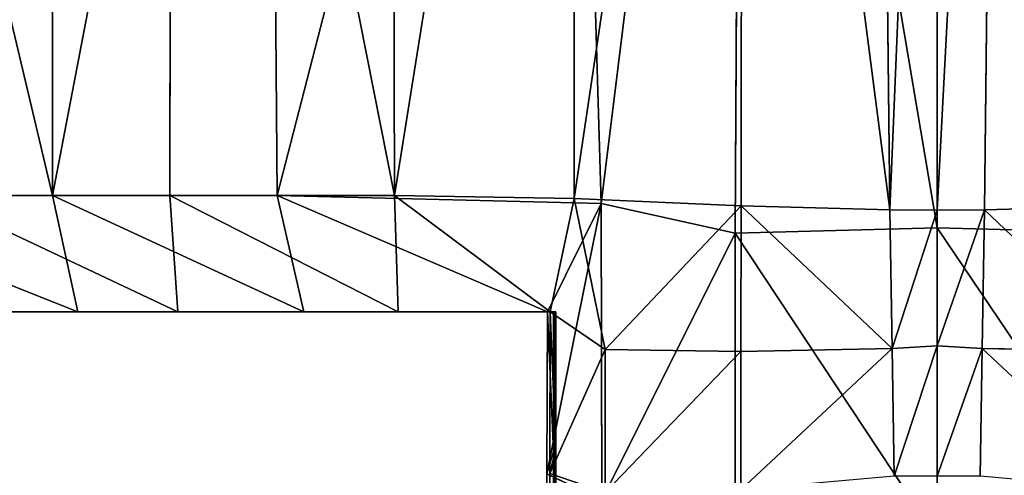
# Model space of a CAD drawing. Extents: x 0 to 35.8, y 0 to 27.5.
# Tile 207 of 256: x 30.1 to 30.7, y 0.6 to 0.9. Entities that reach past the tile are written whole.
import ezdxf

# ---------------------------------------------------------------- set-up
doc = ezdxf.new("R2010")
doc.units = 0
doc.header["$MEASUREMENT"] = 0
doc.layers.get('0').update_dxf_attribs({"color": 13, "linetype": 'CONTINUOUS'})
doc.layers.add('HDI8056C_KNOBS_-_4_1', color=252, linetype='CONTINUOUS')

# ---------------------------------------------------------------- blocks, each defined once
blk = doc.blocks.new('RGM8658UC_TRADECAD_V06_DXF')
at = {"layer": 'HDI8056C_KNOBS_-_4_1', "color": 0}
for p, q in [((30.1036, 0.7841, 2.0889), (30.1035, 1.5273, 2.0878)), ((30.1036, 0.7841, 2.0889), (30.1035, 1.5273, 2.0878)), ((30.1819, 1.5272, 3.7907), (30.1809, 0.7841, 3.7921)), ((30.1819, 1.5272, 3.7907), (30.1809, 0.7841, 3.7921)), ((30.2458, 1.5273, 2.0004), (30.2516, 0.7841, 1.9996)), ((30.2458, 1.5273, 2.0004), (30.2516, 0.7841, 1.9996)), ((30.329, 0.7841, 3.865), (30.3271, 1.5272, 3.8628)), ((30.329, 0.7841, 3.865), (30.3271, 1.5272, 3.8628)), ((30.4652, 0.7789, 1.9346), (30.4431, 1.5273, 1.9365)), ((30.4652, 0.7789, 1.9346), (30.4431, 1.5273, 1.9365)), ((30.4475, 1.5271, 3.9009), (30.4475, 0.7823, 3.9023)), ((30.4475, 1.5271, 3.9009), (30.4475, 0.7823, 3.9023)), ((30.5577, 1.5273, 1.9078), (30.5535, 0.7593, 1.9103)), ((30.5577, 1.5273, 1.9078), (30.5535, 0.7593, 1.9103)), ((30.5575, 0.7773, 3.9214), (30.5582, 1.5271, 3.9203)), ((30.5575, 0.7773, 3.9214), (30.5582, 1.5271, 3.9203)), ((30.6471, 1.5282, 3.9309), (30.6555, 0.7747, 3.9317)), ((30.6471, 1.5282, 3.9309), (30.6555, 0.7747, 3.9317)), ((30.6867, 1.5273, 1.8991), (30.6867, 0.7629, 1.8996)), ((30.6867, 1.5273, 1.8991), (30.6867, 0.7629, 1.8996)), ((30.6867, 0.7746, 3.9321), (30.6867, 1.5271, 3.9324)), ((30.6867, 0.7746, 3.9321), (30.6867, 1.5271, 3.9324)), ((30.7178, 0.7747, 3.9317), (30.7262, 1.5282, 3.9309)), ((30.7178, 0.7747, 3.9317), (30.7262, 1.5282, 3.9309)), ((29.9274, 0.7841, 2.2465), (30.1036, 0.7841, 2.0889)), ((29.9274, 0.7841, 2.2465), (30.1036, 0.7841, 2.0889)), ((30.1809, 0.7841, 3.7921), (30.0236, 0.7841, 3.6796)), ((30.1809, 0.7841, 3.7921), (30.0236, 0.7841, 3.6796)), ((30.1036, 0.7841, 2.0889), (30.2516, 0.7841, 1.9996)), ((30.1036, 0.7841, 2.0889), (30.2516, 0.7841, 1.9996)), ((30.1203, 0.7073, 2.1737), (30.1036, 0.7841, 2.0889)), ((30.1203, 0.7073, 2.1737), (30.1036, 0.7841, 2.0889)), ((30.329, 0.7841, 3.865), (30.1809, 0.7841, 3.7921)), ((30.329, 0.7841, 3.865), (30.1809, 0.7841, 3.7921)), ((30.1809, 0.7841, 3.7921), (30.1862, 0.7073, 3.6966)), ((30.1809, 0.7841, 3.7921), (30.1862, 0.7073, 3.6966)), ((30.4652, 0.7789, 1.9346), (30.2516, 0.7841, 1.9996)), ((30.2516, 0.7841, 1.9996), (30.2692, 0.7073, 2.0833)), ((30.4652, 0.7789, 1.9346), (30.2516, 0.7841, 1.9996)), ((30.2516, 0.7841, 1.9996), (30.2692, 0.7073, 2.0833)), ((30.4475, 0.7823, 3.9023), (30.329, 0.7841, 3.865)), ((30.329, 0.7841, 3.865), (30.3315, 0.7073, 3.7688)), ((30.329, 0.7841, 3.865), (30.3315, 0.7073, 3.7688)), ((30.4475, 0.7823, 3.9023), (30.329, 0.7841, 3.865)), ((30.4298, 0.7073, 2.0187), (30.4652, 0.7789, 1.9346)), ((30.4298, 0.7073, 2.0187), (30.4652, 0.7789, 1.9346)), ((30.4475, 0.7823, 3.9023), (30.4316, 0.7073, 3.8133)), ((30.4475, 0.7823, 3.9023), (30.4316, 0.7073, 3.8133)), ((30.4678, 0.6825, 3.8996), (30.4475, 0.7823, 3.9023)), ((30.4475, 0.7823, 3.9023), (30.5575, 0.7773, 3.9214)), ((30.4475, 0.7823, 3.9023), (30.5575, 0.7773, 3.9214)), ((30.4678, 0.6825, 3.8996), (30.4475, 0.7823, 3.9023)), ((30.5535, 0.7593, 1.9103), (30.4652, 0.7789, 1.9346)), ((30.4652, 0.7789, 1.9346), (30.4656, 0.5831, 1.9354)), ((30.5535, 0.7593, 1.9103), (30.4652, 0.7789, 1.9346)), ((30.4652, 0.7789, 1.9346), (30.4656, 0.5831, 1.9354)), ((30.5575, 0.7773, 3.9214), (30.5573, 0.6812, 3.9217)), ((30.5575, 0.7773, 3.9214), (30.5573, 0.6812, 3.9217)), ((30.6555, 0.7747, 3.9317), (30.5575, 0.7773, 3.9214)), ((30.6555, 0.7747, 3.9317), (30.5575, 0.7773, 3.9214)), ((30.657, 0.6833, 3.9318), (30.6555, 0.7747, 3.9317)), ((30.6555, 0.7747, 3.9317), (30.6867, 0.7746, 3.9321)), ((30.657, 0.6833, 3.9318), (30.6555, 0.7747, 3.9317)), ((30.6555, 0.7747, 3.9317), (30.6867, 0.7746, 3.9321)), ((30.7178, 0.7747, 3.9317), (30.6867, 0.7746, 3.9321)), ((30.7178, 0.7747, 3.9317), (30.6867, 0.7746, 3.9321)), ((30.6867, 0.7746, 3.9321), (30.6867, 0.6849, 3.932)), ((30.6867, 0.7746, 3.9321), (30.6867, 0.6849, 3.932)), ((30.7164, 0.6833, 3.9318), (30.7178, 0.7747, 3.9317)), ((30.7164, 0.6833, 3.9318), (30.7178, 0.7747, 3.9317)), ((30.8158, 0.7773, 3.9214), (30.7178, 0.7747, 3.9317)), ((30.8158, 0.7773, 3.9214), (30.7178, 0.7747, 3.9317)), ((30.5535, 0.7593, 1.9103), (30.6867, 0.7629, 1.8996)), ((30.5535, 0.7593, 1.9103), (30.6867, 0.7629, 1.8996)), ((30.5535, 0.565, 1.9112), (30.5535, 0.7593, 1.9103)), ((30.5535, 0.565, 1.9112), (30.5535, 0.7593, 1.9103)), ((30.6867, 0.7629, 1.8996), (30.8198, 0.7593, 1.9103)), ((30.6867, 0.7629, 1.8996), (30.8198, 0.7593, 1.9103)), ((30.6867, 0.7629, 1.8996), (30.6867, 0.5578, 1.9006)), ((30.6867, 0.7629, 1.8996), (30.6867, 0.5578, 1.9006)), ((30.1788, 0.7073, 2.7704), (29.9378, 0.7073, 2.8492)), ((30.1788, 0.7073, 2.7704), (29.9378, 0.7073, 2.8492)), ((29.9382, 0.7073, 3.033), (30.1922, 0.7073, 2.9881)), ((29.9382, 0.7073, 3.033), (30.1922, 0.7073, 2.9881)), ((30.1669, 0.7073, 2.5689), (29.9547, 0.7073, 2.6735)), ((30.1669, 0.7073, 2.5689), (29.9547, 0.7073, 2.6735)), ((30.1203, 0.7073, 2.1737), (29.9741, 0.7073, 2.3124)), ((30.1203, 0.7073, 2.1737), (29.9741, 0.7073, 2.3124)), ((30.192, 0.7073, 3.204), (29.9781, 0.7073, 3.2191)), ((30.192, 0.7073, 3.204), (29.9781, 0.7073, 3.2191)), ((29.9887, 0.7073, 2.4836), (30.1516, 0.7073, 2.3662)), ((29.9887, 0.7073, 2.4836), (30.1516, 0.7073, 2.3662)), ((30.0501, 0.7073, 3.4195), (30.1981, 0.7073, 3.4399)), ((30.0501, 0.7073, 3.4195), (30.1981, 0.7073, 3.4399)), ((30.0562, 0.7073, 3.5848), (30.1862, 0.7073, 3.6966)), ((30.0562, 0.7073, 3.5848), (30.1862, 0.7073, 3.6966)), ((30.1516, 0.7073, 2.3662), (30.1203, 0.7073, 2.1737)), ((30.2692, 0.7073, 2.0833), (30.1203, 0.7073, 2.1737)), ((30.1516, 0.7073, 2.3662), (30.1203, 0.7073, 2.1737)), ((30.2692, 0.7073, 2.0833), (30.1203, 0.7073, 2.1737)), ((30.1516, 0.7073, 2.3662), (30.3037, 0.7073, 2.3054)), ((30.1669, 0.7073, 2.5689), (30.1516, 0.7073, 2.3662)), ((30.1516, 0.7073, 2.3662), (30.3037, 0.7073, 2.3054)), ((30.1669, 0.7073, 2.5689), (30.1516, 0.7073, 2.3662)), ((30.3224, 0.7073, 2.5233), (30.1669, 0.7073, 2.5689)), ((30.1669, 0.7073, 2.5689), (30.1788, 0.7073, 2.7704)), ((30.1669, 0.7073, 2.5689), (30.1788, 0.7073, 2.7704)), ((30.3224, 0.7073, 2.5233), (30.1669, 0.7073, 2.5689)), ((30.1788, 0.7073, 2.7704), (30.3375, 0.7073, 2.7328)), ((30.1922, 0.7073, 2.9881), (30.1788, 0.7073, 2.7704)), ((30.1788, 0.7073, 2.7704), (30.3375, 0.7073, 2.7328)), ((30.1922, 0.7073, 2.9881), (30.1788, 0.7073, 2.7704)), ((30.1981, 0.7073, 3.4399), (30.1862, 0.7073, 3.6966)), ((30.1862, 0.7073, 3.6966), (30.3315, 0.7073, 3.7688)), ((30.1981, 0.7073, 3.4399), (30.1862, 0.7073, 3.6966)), ((30.1862, 0.7073, 3.6966), (30.3315, 0.7073, 3.7688)), ((30.1981, 0.7073, 3.4399), (30.192, 0.7073, 3.204)), ((30.1922, 0.7073, 2.9881), (30.192, 0.7073, 3.204)), ((30.192, 0.7073, 3.204), (30.3381, 0.7073, 3.1976)), ((30.192, 0.7073, 3.204), (30.3381, 0.7073, 3.1976)), ((30.1981, 0.7073, 3.4399), (30.192, 0.7073, 3.204)), ((30.1922, 0.7073, 2.9881), (30.192, 0.7073, 3.204)), ((30.1922, 0.7073, 2.9881), (30.3381, 0.7073, 2.9809)), ((30.1922, 0.7073, 2.9881), (30.3381, 0.7073, 2.9809)), ((30.1981, 0.7073, 3.4399), (30.3374, 0.7073, 3.4472)), ((30.1981, 0.7073, 3.4399), (30.3374, 0.7073, 3.4472)), ((30.3037, 0.7073, 2.3054), (30.2692, 0.7073, 2.0833)), ((30.2692, 0.7073, 2.0833), (30.4298, 0.7073, 2.0187)), ((30.3037, 0.7073, 2.3054), (30.2692, 0.7073, 2.0833)), ((30.2692, 0.7073, 2.0833), (30.4298, 0.7073, 2.0187)), ((30.3037, 0.7073, 2.3054), (30.4338, 0.7073, 2.2676)), ((30.3224, 0.7073, 2.5233), (30.3037, 0.7073, 2.3054)), ((30.3037, 0.7073, 2.3054), (30.4338, 0.7073, 2.2676)), ((30.3224, 0.7073, 2.5233), (30.3037, 0.7073, 2.3054)), ((30.3375, 0.7073, 2.7328), (30.3224, 0.7073, 2.5233)), ((30.4349, 0.7073, 2.488), (30.3224, 0.7073, 2.5233)), ((30.3375, 0.7073, 2.7328), (30.3224, 0.7073, 2.5233)), ((30.4349, 0.7073, 2.488), (30.3224, 0.7073, 2.5233)), ((30.3315, 0.7073, 3.7688), (30.4316, 0.7073, 3.8133)), ((30.3374, 0.7073, 3.4472), (30.3315, 0.7073, 3.7688)), ((30.3374, 0.7073, 3.4472), (30.3315, 0.7073, 3.7688)), ((30.3315, 0.7073, 3.7688), (30.4316, 0.7073, 3.8133)), ((30.4353, 0.7073, 3.4554), (30.3374, 0.7073, 3.4472)), ((30.3381, 0.7073, 3.1976), (30.3374, 0.7073, 3.4472)), ((30.4353, 0.7073, 3.4554), (30.3374, 0.7073, 3.4472)), ((30.3381, 0.7073, 3.1976), (30.3374, 0.7073, 3.4472)), ((30.3381, 0.7073, 2.9809), (30.3375, 0.7073, 2.7328)), ((30.4353, 0.7073, 2.7191), (30.3375, 0.7073, 2.7328)), ((30.3381, 0.7073, 2.9809), (30.3375, 0.7073, 2.7328)), ((30.4353, 0.7073, 2.7191), (30.3375, 0.7073, 2.7328)), ((30.4353, 0.7073, 3.2064), (30.3381, 0.7073, 3.1976)), ((30.3381, 0.7073, 3.1976), (30.3381, 0.7073, 2.9809)), ((30.3381, 0.7073, 2.9809), (30.4353, 0.7073, 2.9858)), ((30.3381, 0.7073, 3.1976), (30.3381, 0.7073, 2.9809)), ((30.4353, 0.7073, 3.2064), (30.3381, 0.7073, 3.1976)), ((30.3381, 0.7073, 2.9809), (30.4353, 0.7073, 2.9858)), ((30.4293, 0.6004, 2.0161), (30.4298, 0.7073, 2.0187)), ((30.4293, 0.6004, 2.0161), (30.4298, 0.7073, 2.0187)), ((30.4338, 0.7073, 2.2676), (30.4298, 0.7073, 2.0187)), ((30.4338, 0.7073, 2.2676), (30.4298, 0.7073, 2.0187)), ((30.4316, 0.7073, 3.8133), (30.4314, 0.6008, 3.8265)), ((30.4316, 0.7073, 3.8133), (30.4314, 0.6008, 3.8265)), ((30.4316, 0.7073, 3.8133), (30.4353, 0.7073, 3.4554)), ((30.4678, 0.6825, 3.8996), (30.4316, 0.7073, 3.8133)), ((30.4316, 0.7073, 3.8133), (30.4353, 0.7073, 3.4554)), ((30.4678, 0.6825, 3.8996), (30.4316, 0.7073, 3.8133)), ((30.4338, 0.6152, 2.2701), (30.4338, 0.7073, 2.2676)), ((30.4338, 0.7073, 2.2676), (30.4349, 0.7073, 2.488)), ((30.4338, 0.7073, 2.2676), (30.4349, 0.7073, 2.488)), ((30.4338, 0.6152, 2.2701), (30.4338, 0.7073, 2.2676)), ((30.4349, 0.7073, 2.488), (30.4348, 0.6173, 2.488)), ((30.4349, 0.7073, 2.488), (30.4348, 0.6173, 2.488)), ((30.4353, 0.7073, 2.7191), (30.4349, 0.7073, 2.488)), ((30.4353, 0.7073, 2.7191), (30.4349, 0.7073, 2.488)), ((30.4353, 0.7073, 3.4554), (30.4353, 0.7073, 3.2064)), ((30.4353, 0.7073, 2.9858), (30.4353, 0.7073, 2.7191)), ((30.4353, 0.7073, 3.2064), (30.4353, 0.7073, 2.9858)), ((30.4353, 0.6173, 3.4554), (30.4353, 0.7073, 3.4554)), ((30.4353, 0.6173, 2.7191), (30.4353, 0.7073, 2.7191)), ((30.4353, 0.7073, 2.9858), (30.4353, 0.7073, 2.7191)), ((30.4353, 0.7073, 2.9858), (30.4353, 0.6173, 2.9858)), ((30.4353, 0.6173, 3.2064), (30.4353, 0.7073, 3.2064)), ((30.4353, 0.7073, 3.4554), (30.4353, 0.7073, 3.2064)), ((30.4353, 0.6173, 3.4554), (30.4353, 0.7073, 3.4554)), ((30.4353, 0.6173, 2.7191), (30.4353, 0.7073, 2.7191)), ((30.4353, 0.7073, 2.9858), (30.4353, 0.6173, 2.9858)), ((30.4353, 0.7073, 3.2064), (30.4353, 0.7073, 2.9858)), ((30.4353, 0.6173, 3.2064), (30.4353, 0.7073, 3.2064)), ((30.4678, 0.6825, 3.8996), (30.5573, 0.6812, 3.9217)), ((30.4678, 0.5882, 3.897), (30.4678, 0.6825, 3.8996)), ((30.4678, 0.6825, 3.8996), (30.5573, 0.6812, 3.9217)), ((30.4678, 0.5882, 3.897), (30.4678, 0.6825, 3.8996)), ((30.657, 0.6833, 3.9318), (30.5573, 0.6812, 3.9217)), ((30.657, 0.6833, 3.9318), (30.5573, 0.6812, 3.9217)), ((30.6867, 0.6849, 3.932), (30.657, 0.6833, 3.9318)), ((30.6867, 0.6849, 3.932), (30.657, 0.6833, 3.9318)), ((30.6583, 0.5989, 3.932), (30.657, 0.6833, 3.9318)), ((30.6583, 0.5989, 3.932), (30.657, 0.6833, 3.9318)), ((30.6867, 0.5989, 3.932), (30.6867, 0.6849, 3.932)), ((30.6867, 0.6849, 3.932), (30.7164, 0.6833, 3.9318)), ((30.6867, 0.6849, 3.932), (30.7164, 0.6833, 3.9318)), ((30.6867, 0.5989, 3.932), (30.6867, 0.6849, 3.932)), ((30.7164, 0.6833, 3.9318), (30.715, 0.5989, 3.932)), ((30.7164, 0.6833, 3.9318), (30.715, 0.5989, 3.932)), ((30.816, 0.6812, 3.9217), (30.7164, 0.6833, 3.9318)), ((30.816, 0.6812, 3.9217), (30.7164, 0.6833, 3.9318)), ((30.5573, 0.6812, 3.9217), (30.5573, 0.59, 3.9217)), ((30.5573, 0.6812, 3.9217), (30.5573, 0.59, 3.9217)), ((30.4353, 0.6173, 3.4554), (30.4314, 0.6008, 3.8265)), ((30.4353, 0.6173, 3.4554), (30.4314, 0.6008, 3.8265)), ((30.4348, 0.6173, 2.488), (30.4338, 0.6152, 2.2701)), ((30.4348, 0.6173, 2.488), (30.4338, 0.6152, 2.2701)), ((30.4346, 0.053, 2.4889), (30.4348, 0.6173, 2.488)), ((30.4346, 0.053, 2.4889), (30.4348, 0.6173, 2.488)), ((30.4348, 0.6173, 2.488), (30.4353, 0.6173, 2.7191)), ((30.4348, 0.6173, 2.488), (30.4353, 0.6173, 2.7191)), ((30.4353, 0.053, 3.4808), (30.4353, 0.6173, 3.4554)), ((30.4353, 0.6173, 2.9858), (30.4353, 0.053, 2.9868)), ((30.4353, 0.053, 2.7194), (30.4353, 0.6173, 2.7191)), ((30.4353, 0.6173, 2.7191), (30.4353, 0.6173, 2.9858)), ((30.4353, 0.053, 3.4808), (30.4353, 0.6173, 3.4554)), ((30.4353, 0.053, 3.2198), (30.4353, 0.6173, 3.2064)), ((30.4353, 0.6173, 3.2064), (30.4353, 0.6173, 3.4554)), ((30.4353, 0.053, 2.7194), (30.4353, 0.6173, 2.7191)), ((30.4353, 0.053, 3.2198), (30.4353, 0.6173, 3.2064)), ((30.4353, 0.6173, 2.9858), (30.4353, 0.053, 2.9868)), ((30.4353, 0.6173, 2.9858), (30.4353, 0.6173, 3.2064)), ((30.4353, 0.6173, 2.7191), (30.4353, 0.6173, 2.9858)), ((30.4353, 0.6173, 3.2064), (30.4353, 0.6173, 3.4554)), ((30.4353, 0.6173, 2.9858), (30.4353, 0.6173, 3.2064)), ((30.4293, 0.6004, 2.0161), (30.4338, 0.6152, 2.2701)), ((30.4293, 0.6004, 2.0161), (30.4338, 0.6152, 2.2701)), ((30.4338, 0.6152, 2.2701), (30.4338, 0.053, 2.3072)), ((30.4338, 0.6152, 2.2701), (30.4338, 0.053, 2.3072)), ((30.4309, 0.053, 2.0275), (30.4293, 0.6004, 2.0161)), ((30.4293, 0.6004, 2.0161), (30.4656, 0.5831, 1.9354)), ((30.4309, 0.053, 2.0275), (30.4293, 0.6004, 2.0161)), ((30.4293, 0.6004, 2.0161), (30.4656, 0.5831, 1.9354)), ((30.4314, 0.6008, 3.8265), (30.4315, 0.053, 3.7935)), ((30.4314, 0.6008, 3.8265), (30.4678, 0.5882, 3.897)), ((30.4314, 0.6008, 3.8265), (30.4315, 0.053, 3.7935)), ((30.4314, 0.6008, 3.8265), (30.4678, 0.5882, 3.897))]:
    blk.add_line(p, q, dxfattribs=at)
at = {"layer": 'HDI8056C_KNOBS_-_4_1', "color": 252}
mesh = blk.add_polyface(dxfattribs=at)
corners = [(30.1036, 0.7841, 2.0889), (29.9275, 1.5272, 2.2412), (29.9274, 0.7841, 2.2465), (30.1035, 1.5273, 2.0878)]
mesh.append_faces([[corners[k] for k in face] for face in [(0, 1, 2), (1, 0, 3)]], dxfattribs={"vtx0": -1, "color": 252})
mesh = blk.add_polyface(dxfattribs=at)
corners = [(30.1819, 1.5272, 3.7907), (30.0236, 0.7841, 3.6796), (30.0225, 1.5272, 3.6785), (30.1809, 0.7841, 3.7921)]
mesh.append_faces([[corners[k] for k in face] for face in [(0, 1, 2), (1, 0, 3)]], dxfattribs={"vtx0": -1, "color": 252})
mesh = blk.add_polyface(dxfattribs=at)
corners = [(30.1036, 0.7841, 2.0889), (30.2458, 1.5273, 2.0004), (30.1035, 1.5273, 2.0878), (30.2516, 0.7841, 1.9996)]
mesh.append_faces([[corners[k] for k in face] for face in [(0, 1, 2), (1, 0, 3)]], dxfattribs={"vtx0": -1, "color": 252})
mesh = blk.add_polyface(dxfattribs=at)
corners = [(30.1819, 1.5272, 3.7907), (30.329, 0.7841, 3.865), (30.1809, 0.7841, 3.7921), (30.3271, 1.5272, 3.8628)]
mesh.append_faces([[corners[k] for k in face] for face in [(0, 1, 2), (1, 0, 3)]], dxfattribs={"vtx0": -1, "color": 252})
mesh = blk.add_polyface(dxfattribs=at)
corners = [(30.2516, 0.7841, 1.9996), (30.4431, 1.5273, 1.9365), (30.2458, 1.5273, 2.0004), (30.4652, 0.7789, 1.9346)]
mesh.append_faces([[corners[k] for k in face] for face in [(0, 1, 2), (1, 0, 3)]], dxfattribs={"vtx0": -1, "color": 252})
mesh = blk.add_polyface(dxfattribs=at)
corners = [(30.4475, 1.5271, 3.9009), (30.329, 0.7841, 3.865), (30.3271, 1.5272, 3.8628), (30.4475, 0.7823, 3.9023)]
mesh.append_faces([[corners[k] for k in face] for face in [(0, 1, 2), (1, 0, 3)]], dxfattribs={"vtx0": -1, "color": 252})
mesh = blk.add_polyface(dxfattribs=at)
corners = [(30.4652, 0.7789, 1.9346), (30.5577, 1.5273, 1.9078), (30.4431, 1.5273, 1.9365), (30.5535, 0.7593, 1.9103)]
mesh.append_faces([[corners[k] for k in face] for face in [(0, 1, 2), (1, 0, 3)]], dxfattribs={"vtx0": -1, "color": 252})
mesh = blk.add_polyface(dxfattribs=at)
corners = [(30.5582, 1.5271, 3.9203), (30.4475, 0.7823, 3.9023), (30.4475, 1.5271, 3.9009), (30.5575, 0.7773, 3.9214)]
mesh.append_faces([[corners[k] for k in face] for face in [(0, 1, 2), (1, 0, 3)]], dxfattribs={"vtx0": -1, "color": 252})
mesh = blk.add_polyface(dxfattribs=at)
corners = [(30.6867, 0.7629, 1.8996), (30.5577, 1.5273, 1.9078), (30.5535, 0.7593, 1.9103), (30.6867, 1.5273, 1.8991)]
mesh.append_faces([[corners[k] for k in face] for face in [(0, 1, 2), (1, 0, 3)]], dxfattribs={"vtx0": -1, "color": 252})
mesh = blk.add_polyface(dxfattribs=at)
corners = [(30.5582, 1.5271, 3.9203), (30.6555, 0.7747, 3.9317), (30.5575, 0.7773, 3.9214), (30.6471, 1.5282, 3.9309)]
mesh.append_faces([[corners[k] for k in face] for face in [(0, 1, 2), (1, 0, 3)]], dxfattribs={"vtx0": -1, "color": 252})
mesh = blk.add_polyface(dxfattribs=at)
corners = [(30.6867, 1.5271, 3.9324), (30.6555, 0.7747, 3.9317), (30.6471, 1.5282, 3.9309), (30.6867, 0.7746, 3.9321)]
mesh.append_faces([[corners[k] for k in face] for face in [(0, 1, 2), (1, 0, 3)]], dxfattribs={"vtx0": -1, "color": 252})
mesh = blk.add_polyface(dxfattribs=at)
corners = [(30.7262, 1.5282, 3.9309), (30.6867, 0.7746, 3.9321), (30.6867, 1.5271, 3.9324), (30.7178, 0.7747, 3.9317)]
mesh.append_faces([[corners[k] for k in face] for face in [(0, 1, 2), (1, 0, 3)]], dxfattribs={"vtx0": -1, "color": 252})
mesh = blk.add_polyface(dxfattribs=at)
corners = [(30.8198, 0.7593, 1.9103), (30.6867, 1.5273, 1.8991), (30.6867, 0.7629, 1.8996), (30.8156, 1.5273, 1.9078)]
mesh.append_faces([[corners[k] for k in face] for face in [(0, 1, 2), (1, 0, 3)]], dxfattribs={"vtx0": -1, "color": 252})
mesh = blk.add_polyface(dxfattribs=at)
corners = [(30.7262, 1.5282, 3.9309), (30.8158, 0.7773, 3.9214), (30.7178, 0.7747, 3.9317), (30.8151, 1.5271, 3.9203)]
mesh.append_faces([[corners[k] for k in face] for face in [(0, 1, 2), (1, 0, 3)]], dxfattribs={"vtx0": -1, "color": 252})
mesh = blk.add_polyface(dxfattribs=at)
corners = [(29.9274, 0.7841, 2.2465), (30.1203, 0.7073, 2.1737), (30.1036, 0.7841, 2.0889)]
mesh.append_faces([[corners[k] for k in face] for face in [(0, 1, 2)]], dxfattribs={"color": 252})
mesh = blk.add_polyface(dxfattribs=at)
corners = [(29.9741, 0.7073, 2.3124), (30.1203, 0.7073, 2.1737), (29.9274, 0.7841, 2.2465)]
mesh.append_faces([[corners[k] for k in face] for face in [(0, 1, 2)]], dxfattribs={"color": 252})
mesh = blk.add_polyface(dxfattribs=at)
corners = [(30.1862, 0.7073, 3.6966), (30.0562, 0.7073, 3.5848), (30.0236, 0.7841, 3.6796)]
mesh.append_faces([[corners[k] for k in face] for face in [(0, 1, 2)]], dxfattribs={"color": 252})
mesh = blk.add_polyface(dxfattribs=at)
corners = [(30.1809, 0.7841, 3.7921), (30.1862, 0.7073, 3.6966), (30.0236, 0.7841, 3.6796)]
mesh.append_faces([[corners[k] for k in face] for face in [(0, 1, 2)]], dxfattribs={"color": 252})
mesh = blk.add_polyface(dxfattribs=at)
corners = [(30.1036, 0.7841, 2.0889), (30.2692, 0.7073, 2.0833), (30.2516, 0.7841, 1.9996), (30.1203, 0.7073, 2.1737)]
mesh.append_faces([[corners[k] for k in face] for face in [(0, 1, 2), (1, 0, 3)]], dxfattribs={"vtx0": -1, "color": 252})
mesh = blk.add_polyface(dxfattribs=at)
corners = [(30.1809, 0.7841, 3.7921), (30.3315, 0.7073, 3.7688), (30.1862, 0.7073, 3.6966), (30.329, 0.7841, 3.865)]
mesh.append_faces([[corners[k] for k in face] for face in [(0, 1, 2), (1, 0, 3)]], dxfattribs={"vtx0": -1, "color": 252})
mesh = blk.add_polyface(dxfattribs=at)
corners = [(30.4298, 0.7073, 2.0187), (30.4652, 0.7789, 1.9346), (30.2516, 0.7841, 1.9996)]
mesh.append_faces([[corners[k] for k in face] for face in [(0, 1, 2)]], dxfattribs={"color": 252})
mesh = blk.add_polyface(dxfattribs=at)
corners = [(30.2692, 0.7073, 2.0833), (30.4298, 0.7073, 2.0187), (30.2516, 0.7841, 1.9996)]
mesh.append_faces([[corners[k] for k in face] for face in [(0, 1, 2)]], dxfattribs={"color": 252})
mesh = blk.add_polyface(dxfattribs=at)
corners = [(30.329, 0.7841, 3.865), (30.4316, 0.7073, 3.8133), (30.3315, 0.7073, 3.7688)]
mesh.append_faces([[corners[k] for k in face] for face in [(0, 1, 2)]], dxfattribs={"color": 252})
mesh = blk.add_polyface(dxfattribs=at)
corners = [(30.4475, 0.7823, 3.9023), (30.4316, 0.7073, 3.8133), (30.329, 0.7841, 3.865)]
mesh.append_faces([[corners[k] for k in face] for face in [(0, 1, 2)]], dxfattribs={"color": 252})
mesh = blk.add_polyface(dxfattribs=at)
corners = [(30.4652, 0.7789, 1.9346), (30.4293, 0.6004, 2.0161), (30.4656, 0.5831, 1.9354), (30.4298, 0.7073, 2.0187)]
mesh.append_faces([[corners[k] for k in face] for face in [(0, 1, 2), (1, 0, 3)]], dxfattribs={"vtx0": -1, "color": 252})
mesh = blk.add_polyface(dxfattribs=at)
corners = [(30.4475, 0.7823, 3.9023), (30.4678, 0.6825, 3.8996), (30.4316, 0.7073, 3.8133)]
mesh.append_faces([[corners[k] for k in face] for face in [(0, 1, 2)]], dxfattribs={"color": 252})
mesh = blk.add_polyface(dxfattribs=at)
corners = [(30.5575, 0.7773, 3.9214), (30.4678, 0.6825, 3.8996), (30.4475, 0.7823, 3.9023)]
mesh.append_faces([[corners[k] for k in face] for face in [(0, 1, 2)]], dxfattribs={"color": 252})
mesh = blk.add_polyface(dxfattribs=at)
corners = [(30.4656, 0.5831, 1.9354), (30.5535, 0.7593, 1.9103), (30.4652, 0.7789, 1.9346), (30.5535, 0.565, 1.9112)]
mesh.append_faces([[corners[k] for k in face] for face in [(0, 1, 2), (1, 0, 3)]], dxfattribs={"vtx0": -1, "color": 252})
mesh = blk.add_polyface(dxfattribs=at)
corners = [(30.5575, 0.7773, 3.9214), (30.5573, 0.6812, 3.9217), (30.4678, 0.6825, 3.8996)]
mesh.append_faces([[corners[k] for k in face] for face in [(0, 1, 2)]], dxfattribs={"color": 252})
mesh = blk.add_polyface(dxfattribs=at)
corners = [(30.5575, 0.7773, 3.9214), (30.657, 0.6833, 3.9318), (30.5573, 0.6812, 3.9217), (30.6555, 0.7747, 3.9317)]
mesh.append_faces([[corners[k] for k in face] for face in [(0, 1, 2), (1, 0, 3)]], dxfattribs={"vtx0": -1, "color": 252})
mesh = blk.add_polyface(dxfattribs=at)
corners = [(30.6867, 0.7746, 3.9321), (30.657, 0.6833, 3.9318), (30.6555, 0.7747, 3.9317), (30.6867, 0.6849, 3.932)]
mesh.append_faces([[corners[k] for k in face] for face in [(0, 1, 2), (1, 0, 3)]], dxfattribs={"vtx0": -1, "color": 252})
mesh = blk.add_polyface(dxfattribs=at)
corners = [(30.7178, 0.7747, 3.9317), (30.6867, 0.6849, 3.932), (30.6867, 0.7746, 3.9321), (30.7164, 0.6833, 3.9318)]
mesh.append_faces([[corners[k] for k in face] for face in [(0, 1, 2), (1, 0, 3)]], dxfattribs={"vtx0": -1, "color": 252})
mesh = blk.add_polyface(dxfattribs=at)
corners = [(30.7178, 0.7747, 3.9317), (30.816, 0.6812, 3.9217), (30.7164, 0.6833, 3.9318), (30.8158, 0.7773, 3.9214)]
mesh.append_faces([[corners[k] for k in face] for face in [(0, 1, 2), (1, 0, 3)]], dxfattribs={"vtx0": -1, "color": 252})
mesh = blk.add_polyface(dxfattribs=at)
corners = [(30.6867, 0.5578, 1.9006), (30.5535, 0.7593, 1.9103), (30.5535, 0.565, 1.9112), (30.6867, 0.7629, 1.8996)]
mesh.append_faces([[corners[k] for k in face] for face in [(0, 1, 2), (1, 0, 3)]], dxfattribs={"vtx0": -1, "color": 252})
mesh = blk.add_polyface(dxfattribs=at)
corners = [(30.8199, 0.565, 1.9112), (30.6867, 0.7629, 1.8996), (30.6867, 0.5578, 1.9006), (30.8198, 0.7593, 1.9103)]
mesh.append_faces([[corners[k] for k in face] for face in [(0, 1, 2), (1, 0, 3)]], dxfattribs={"vtx0": -1, "color": 252})
mesh = blk.add_polyface(dxfattribs=at)
corners = [(29.9378, 0.7073, 2.8492), (30.1922, 0.7073, 2.9881), (30.1788, 0.7073, 2.7704), (29.9382, 0.7073, 3.033)]
mesh.append_faces([[corners[k] for k in face] for face in [(0, 1, 2), (1, 0, 3)]], dxfattribs={"vtx0": -1, "color": 252})
mesh = blk.add_polyface(dxfattribs=at)
corners = [(29.9547, 0.7073, 2.6735), (30.1788, 0.7073, 2.7704), (30.1669, 0.7073, 2.5689), (29.9378, 0.7073, 2.8492)]
mesh.append_faces([[corners[k] for k in face] for face in [(0, 1, 2), (1, 0, 3)]], dxfattribs={"vtx0": -1, "color": 252})
mesh = blk.add_polyface(dxfattribs=at)
corners = [(29.9382, 0.7073, 3.033), (30.192, 0.7073, 3.204), (30.1922, 0.7073, 2.9881), (29.9781, 0.7073, 3.2191)]
mesh.append_faces([[corners[k] for k in face] for face in [(0, 1, 2), (1, 0, 3)]], dxfattribs={"vtx0": -1, "color": 252})
mesh = blk.add_polyface(dxfattribs=at)
corners = [(29.9887, 0.7073, 2.4836), (30.1669, 0.7073, 2.5689), (30.1516, 0.7073, 2.3662), (29.9547, 0.7073, 2.6735)]
mesh.append_faces([[corners[k] for k in face] for face in [(0, 1, 2), (1, 0, 3)]], dxfattribs={"vtx0": -1, "color": 252})
mesh = blk.add_polyface(dxfattribs=at)
corners = [(29.9741, 0.7073, 2.3124), (30.1516, 0.7073, 2.3662), (30.1203, 0.7073, 2.1737), (29.9887, 0.7073, 2.4836)]
mesh.append_faces([[corners[k] for k in face] for face in [(0, 1, 2), (1, 0, 3)]], dxfattribs={"vtx0": -1, "color": 252})
mesh = blk.add_polyface(dxfattribs=at)
corners = [(29.9781, 0.7073, 3.2191), (30.1981, 0.7073, 3.4399), (30.192, 0.7073, 3.204), (30.0501, 0.7073, 3.4195)]
mesh.append_faces([[corners[k] for k in face] for face in [(0, 1, 2), (1, 0, 3)]], dxfattribs={"vtx0": -1, "color": 252})
mesh = blk.add_polyface(dxfattribs=at)
corners = [(30.0562, 0.7073, 3.5848), (30.1981, 0.7073, 3.4399), (30.0501, 0.7073, 3.4195), (30.1862, 0.7073, 3.6966)]
mesh.append_faces([[corners[k] for k in face] for face in [(0, 1, 2), (1, 0, 3)]], dxfattribs={"vtx0": -1, "color": 252})
mesh = blk.add_polyface(dxfattribs=at)
corners = [(30.1203, 0.7073, 2.1737), (30.3037, 0.7073, 2.3054), (30.2692, 0.7073, 2.0833), (30.1516, 0.7073, 2.3662)]
mesh.append_faces([[corners[k] for k in face] for face in [(0, 1, 2), (1, 0, 3)]], dxfattribs={"vtx0": -1, "color": 252})
mesh = blk.add_polyface(dxfattribs=at)
corners = [(30.1516, 0.7073, 2.3662), (30.3224, 0.7073, 2.5233), (30.3037, 0.7073, 2.3054), (30.1669, 0.7073, 2.5689)]
mesh.append_faces([[corners[k] for k in face] for face in [(0, 1, 2), (1, 0, 3)]], dxfattribs={"vtx0": -1, "color": 252})
mesh = blk.add_polyface(dxfattribs=at)
corners = [(30.1669, 0.7073, 2.5689), (30.3375, 0.7073, 2.7328), (30.3224, 0.7073, 2.5233), (30.1788, 0.7073, 2.7704)]
mesh.append_faces([[corners[k] for k in face] for face in [(0, 1, 2), (1, 0, 3)]], dxfattribs={"vtx0": -1, "color": 252})
mesh = blk.add_polyface(dxfattribs=at)
corners = [(30.1788, 0.7073, 2.7704), (30.3381, 0.7073, 2.9809), (30.3375, 0.7073, 2.7328), (30.1922, 0.7073, 2.9881)]
mesh.append_faces([[corners[k] for k in face] for face in [(0, 1, 2), (1, 0, 3)]], dxfattribs={"vtx0": -1, "color": 252})
mesh = blk.add_polyface(dxfattribs=at)
corners = [(30.1862, 0.7073, 3.6966), (30.3374, 0.7073, 3.4472), (30.1981, 0.7073, 3.4399), (30.3315, 0.7073, 3.7688)]
mesh.append_faces([[corners[k] for k in face] for face in [(0, 1, 2), (1, 0, 3)]], dxfattribs={"vtx0": -1, "color": 252})
mesh = blk.add_polyface(dxfattribs=at)
corners = [(30.1922, 0.7073, 2.9881), (30.3381, 0.7073, 3.1976), (30.3381, 0.7073, 2.9809), (30.192, 0.7073, 3.204)]
mesh.append_faces([[corners[k] for k in face] for face in [(0, 1, 2), (1, 0, 3)]], dxfattribs={"vtx0": -1, "color": 252})
mesh = blk.add_polyface(dxfattribs=at)
corners = [(30.192, 0.7073, 3.204), (30.3374, 0.7073, 3.4472), (30.3381, 0.7073, 3.1976), (30.1981, 0.7073, 3.4399)]
mesh.append_faces([[corners[k] for k in face] for face in [(0, 1, 2), (1, 0, 3)]], dxfattribs={"vtx0": -1, "color": 252})
mesh = blk.add_polyface(dxfattribs=at)
corners = [(30.2692, 0.7073, 2.0833), (30.4338, 0.7073, 2.2676), (30.4298, 0.7073, 2.0187), (30.3037, 0.7073, 2.3054)]
mesh.append_faces([[corners[k] for k in face] for face in [(0, 1, 2), (1, 0, 3)]], dxfattribs={"vtx0": -1, "color": 252})
mesh = blk.add_polyface(dxfattribs=at)
corners = [(30.3037, 0.7073, 2.3054), (30.4349, 0.7073, 2.488), (30.4338, 0.7073, 2.2676), (30.3224, 0.7073, 2.5233)]
mesh.append_faces([[corners[k] for k in face] for face in [(0, 1, 2), (1, 0, 3)]], dxfattribs={"vtx0": -1, "color": 252})
mesh = blk.add_polyface(dxfattribs=at)
corners = [(30.3224, 0.7073, 2.5233), (30.4353, 0.7073, 2.7191), (30.4349, 0.7073, 2.488), (30.3375, 0.7073, 2.7328)]
mesh.append_faces([[corners[k] for k in face] for face in [(0, 1, 2), (1, 0, 3)]], dxfattribs={"vtx0": -1, "color": 252})
mesh = blk.add_polyface(dxfattribs=at)
corners = [(30.3315, 0.7073, 3.7688), (30.4353, 0.7073, 3.4554), (30.3374, 0.7073, 3.4472), (30.4316, 0.7073, 3.8133)]
mesh.append_faces([[corners[k] for k in face] for face in [(0, 1, 2), (1, 0, 3)]], dxfattribs={"vtx0": -1, "color": 252})
mesh = blk.add_polyface(dxfattribs=at)
corners = [(30.3374, 0.7073, 3.4472), (30.4353, 0.7073, 3.2064), (30.3381, 0.7073, 3.1976), (30.4353, 0.7073, 3.4554)]
mesh.append_faces([[corners[k] for k in face] for face in [(0, 1, 2), (1, 0, 3)]], dxfattribs={"vtx0": -1, "color": 252})
mesh = blk.add_polyface(dxfattribs=at)
corners = [(30.3375, 0.7073, 2.7328), (30.4353, 0.7073, 2.9858), (30.4353, 0.7073, 2.7191), (30.3381, 0.7073, 2.9809)]
mesh.append_faces([[corners[k] for k in face] for face in [(0, 1, 2), (1, 0, 3)]], dxfattribs={"vtx0": -1, "color": 252})
mesh = blk.add_polyface(dxfattribs=at)
corners = [(30.3381, 0.7073, 3.1976), (30.4353, 0.7073, 2.9858), (30.3381, 0.7073, 2.9809), (30.4353, 0.7073, 3.2064)]
mesh.append_faces([[corners[k] for k in face] for face in [(0, 1, 2), (1, 0, 3)]], dxfattribs={"vtx0": -1, "color": 252})
mesh = blk.add_polyface(dxfattribs=at)
corners = [(30.4298, 0.7073, 2.0187), (30.4338, 0.6152, 2.2701), (30.4293, 0.6004, 2.0161), (30.4338, 0.7073, 2.2676)]
mesh.append_faces([[corners[k] for k in face] for face in [(0, 1, 2), (1, 0, 3)]], dxfattribs={"vtx0": -1, "color": 252})
mesh = blk.add_polyface(dxfattribs=at)
corners = [(30.4353, 0.6173, 3.4554), (30.4316, 0.7073, 3.8133), (30.4314, 0.6008, 3.8265), (30.4353, 0.7073, 3.4554)]
mesh.append_faces([[corners[k] for k in face] for face in [(0, 1, 2), (1, 0, 3)]], dxfattribs={"vtx0": -1, "color": 252})
mesh = blk.add_polyface(dxfattribs=at)
corners = [(30.4316, 0.7073, 3.8133), (30.4678, 0.6825, 3.8996), (30.4314, 0.6008, 3.8265)]
mesh.append_faces([[corners[k] for k in face] for face in [(0, 1, 2)]], dxfattribs={"color": 252})
mesh = blk.add_polyface(dxfattribs=at)
corners = [(30.4338, 0.7073, 2.2676), (30.4348, 0.6173, 2.488), (30.4338, 0.6152, 2.2701), (30.4349, 0.7073, 2.488)]
mesh.append_faces([[corners[k] for k in face] for face in [(0, 1, 2), (1, 0, 3)]], dxfattribs={"vtx0": -1, "color": 252})
mesh = blk.add_polyface(dxfattribs=at)
corners = [(30.4349, 0.7073, 2.488), (30.4353, 0.6173, 2.7191), (30.4348, 0.6173, 2.488), (30.4353, 0.7073, 2.7191)]
mesh.append_faces([[corners[k] for k in face] for face in [(0, 1, 2), (1, 0, 3)]], dxfattribs={"vtx0": -1, "color": 252})
mesh = blk.add_polyface(dxfattribs=at)
corners = [(30.4353, 0.7073, 2.7191), (30.4353, 0.6173, 2.9858), (30.4353, 0.6173, 2.7191), (30.4353, 0.7073, 2.9858)]
mesh.append_faces([[corners[k] for k in face] for face in [(0, 1, 2), (1, 0, 3)]], dxfattribs={"vtx0": -1, "color": 252})
mesh = blk.add_polyface(dxfattribs=at)
corners = [(30.4353, 0.7073, 3.2064), (30.4353, 0.6173, 3.4554), (30.4353, 0.6173, 3.2064), (30.4353, 0.7073, 3.4554)]
mesh.append_faces([[corners[k] for k in face] for face in [(0, 1, 2), (1, 0, 3)]], dxfattribs={"vtx0": -1, "color": 252})
mesh = blk.add_polyface(dxfattribs=at)
corners = [(30.4353, 0.7073, 2.9858), (30.4353, 0.6173, 3.2064), (30.4353, 0.6173, 2.9858), (30.4353, 0.7073, 3.2064)]
mesh.append_faces([[corners[k] for k in face] for face in [(0, 1, 2), (1, 0, 3)]], dxfattribs={"vtx0": -1, "color": 252})
mesh = blk.add_polyface(dxfattribs=at)
corners = [(30.4678, 0.6825, 3.8996), (30.4678, 0.5882, 3.897), (30.4314, 0.6008, 3.8265)]
mesh.append_faces([[corners[k] for k in face] for face in [(0, 1, 2)]], dxfattribs={"color": 252})
mesh = blk.add_polyface(dxfattribs=at)
corners = [(30.5573, 0.6812, 3.9217), (30.4678, 0.5882, 3.897), (30.4678, 0.6825, 3.8996), (30.5573, 0.59, 3.9217)]
mesh.append_faces([[corners[k] for k in face] for face in [(0, 1, 2), (1, 0, 3)]], dxfattribs={"vtx0": -1, "color": 252})
mesh = blk.add_polyface(dxfattribs=at)
corners = [(30.657, 0.6833, 3.9318), (30.5573, 0.59, 3.9217), (30.5573, 0.6812, 3.9217), (30.6583, 0.5989, 3.932)]
mesh.append_faces([[corners[k] for k in face] for face in [(0, 1, 2), (1, 0, 3)]], dxfattribs={"vtx0": -1, "color": 252})
mesh = blk.add_polyface(dxfattribs=at)
corners = [(30.6867, 0.6849, 3.932), (30.6583, 0.5989, 3.932), (30.657, 0.6833, 3.9318), (30.6867, 0.5989, 3.932)]
mesh.append_faces([[corners[k] for k in face] for face in [(0, 1, 2), (1, 0, 3)]], dxfattribs={"vtx0": -1, "color": 252})
mesh = blk.add_polyface(dxfattribs=at)
corners = [(30.7164, 0.6833, 3.9318), (30.6867, 0.5989, 3.932), (30.6867, 0.6849, 3.932), (30.715, 0.5989, 3.932)]
mesh.append_faces([[corners[k] for k in face] for face in [(0, 1, 2), (1, 0, 3)]], dxfattribs={"vtx0": -1, "color": 252})
mesh = blk.add_polyface(dxfattribs=at)
corners = [(30.7164, 0.6833, 3.9318), (30.816, 0.59, 3.9217), (30.715, 0.5989, 3.932), (30.816, 0.6812, 3.9217)]
mesh.append_faces([[corners[k] for k in face] for face in [(0, 1, 2), (1, 0, 3)]], dxfattribs={"vtx0": -1, "color": 252})
mesh = blk.add_polyface(dxfattribs=at)
corners = [(30.4353, 0.6173, 3.4554), (30.4315, 0.053, 3.7935), (30.4353, 0.053, 3.4808), (30.4314, 0.6008, 3.8265)]
mesh.append_faces([[corners[k] for k in face] for face in [(0, 1, 2), (1, 0, 3)]], dxfattribs={"vtx0": -1, "color": 252})
mesh = blk.add_polyface(dxfattribs=at)
corners = [(30.4338, 0.6152, 2.2701), (30.4346, 0.053, 2.4889), (30.4338, 0.053, 2.3072), (30.4348, 0.6173, 2.488)]
mesh.append_faces([[corners[k] for k in face] for face in [(0, 1, 2), (1, 0, 3)]], dxfattribs={"vtx0": -1, "color": 252})
mesh = blk.add_polyface(dxfattribs=at)
corners = [(30.4348, 0.6173, 2.488), (30.4353, 0.053, 2.7194), (30.4346, 0.053, 2.4889), (30.4353, 0.6173, 2.7191)]
mesh.append_faces([[corners[k] for k in face] for face in [(0, 1, 2), (1, 0, 3)]], dxfattribs={"vtx0": -1, "color": 252})
mesh = blk.add_polyface(dxfattribs=at)
corners = [(30.4353, 0.6173, 2.7191), (30.4353, 0.053, 2.9868), (30.4353, 0.053, 2.7194), (30.4353, 0.6173, 2.9858)]
mesh.append_faces([[corners[k] for k in face] for face in [(0, 1, 2), (1, 0, 3)]], dxfattribs={"vtx0": -1, "color": 252})
mesh = blk.add_polyface(dxfattribs=at)
corners = [(30.4353, 0.6173, 3.2064), (30.4353, 0.053, 3.4808), (30.4353, 0.053, 3.2198), (30.4353, 0.6173, 3.4554)]
mesh.append_faces([[corners[k] for k in face] for face in [(0, 1, 2), (1, 0, 3)]], dxfattribs={"vtx0": -1, "color": 252})
mesh = blk.add_polyface(dxfattribs=at)
corners = [(30.4353, 0.6173, 2.9858), (30.4353, 0.053, 3.2198), (30.4353, 0.053, 2.9868), (30.4353, 0.6173, 3.2064)]
mesh.append_faces([[corners[k] for k in face] for face in [(0, 1, 2), (1, 0, 3)]], dxfattribs={"vtx0": -1, "color": 252})
mesh = blk.add_polyface(dxfattribs=at)
corners = [(30.4293, 0.6004, 2.0161), (30.4338, 0.053, 2.3072), (30.4309, 0.053, 2.0275), (30.4338, 0.6152, 2.2701)]
mesh.append_faces([[corners[k] for k in face] for face in [(0, 1, 2), (1, 0, 3)]], dxfattribs={"vtx0": -1, "color": 252})
mesh = blk.add_polyface(dxfattribs=at)
corners = [(30.4293, 0.6004, 2.0161), (30.4309, 0.053, 2.0275), (30.4656, 0.5831, 1.9354)]
mesh.append_faces([[corners[k] for k in face] for face in [(0, 1, 2)]], dxfattribs={"color": 252})
mesh = blk.add_polyface(dxfattribs=at)
corners = [(30.4314, 0.6008, 3.8265), (30.4678, 0.5882, 3.897), (30.4315, 0.053, 3.7935)]
mesh.append_faces([[corners[k] for k in face] for face in [(0, 1, 2)]], dxfattribs={"color": 252})

msp = doc.modelspace()

# ---------------------------------------------------------------- block references
at = {"color": 0}
msp.add_blockref('RGM8658UC_TRADECAD_V06_DXF', (0, 0), dxfattribs=at)

doc.saveas('drawing.dxf')
